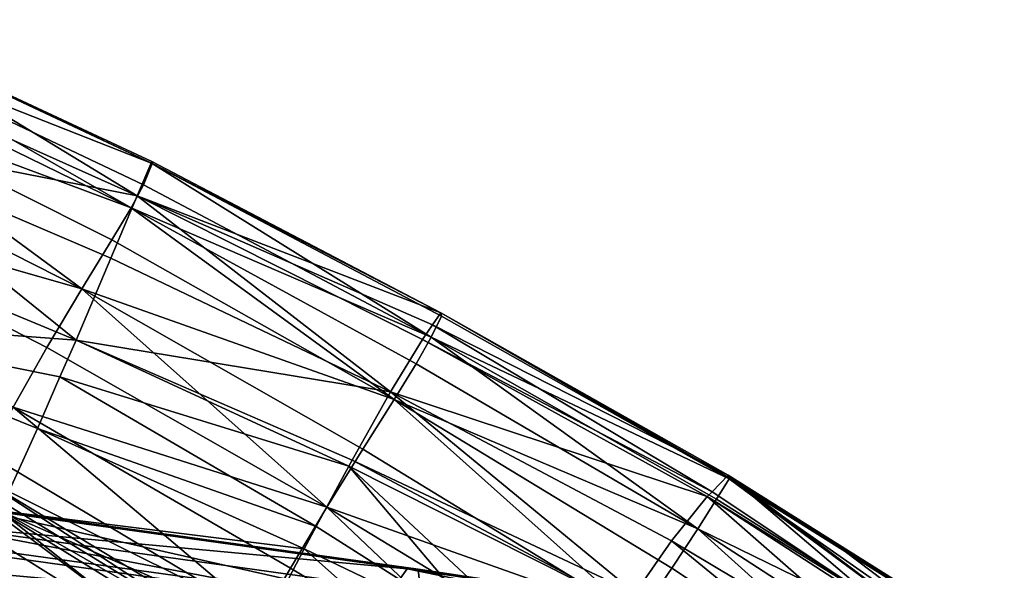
# Model space of a CAD drawing. Header units: millimetres. Extents: x -312 to 313, y -340 to 267.
# Tile 66 of 73: x 140 to 181, y 217 to 240. Entities that reach past the tile are written whole.
import ezdxf

# ---------------------------------------------------------------- set-up
doc = ezdxf.new("R2010")
doc.units = ezdxf.units.MM
doc.layers.add('Default', color=7, linetype='Continuous', true_color=0x000000)

msp = doc.modelspace()

# ---------------------------------------------------------------- linework, layer by layer
at = {"layer": 'Default', "color": 18, "true_color": 0x000000}
for points in [[(132.663, 238.883, 726.223), (145.761, 233.723, 720.346), (133.028, 239.72, 722.88)], [(133.106, 239.703, 716.535), (145.138, 232.386, 703.191), (132.71, 237.953, 704.589)], [(133.106, 239.703, 716.535), (133.028, 239.72, 722.88), (145.761, 233.723, 720.346)], [(133.106, 239.703, 716.535), (145.747, 233.817, 714.307), (145.138, 232.386, 703.191)], [(133.106, 239.703, 716.535), (145.761, 233.723, 720.346), (145.747, 233.817, 714.307)], [(132.663, 238.883, 726.223), (132.198, 238.072, 729.161), (144.897, 231.888, 726.382)], [(132.663, 238.883, 726.223), (144.897, 231.888, 726.382), (145.404, 232.836, 723.606)], [(132.663, 238.883, 726.223), (145.404, 232.836, 723.606), (145.761, 233.723, 720.346)], [(131.445, 236.878, 731.447), (144.897, 231.888, 726.382), (132.198, 238.072, 729.161)], [(131.906, 234.973, 690.05), (132.71, 237.953, 704.589), (145.138, 232.386, 703.191)], [(131.445, 236.878, 731.447), (130.215, 234.891, 732.838), (142.832, 228.502, 729.717)], [(131.445, 236.878, 731.447), (142.832, 228.502, 729.717), (144.091, 230.552, 728.485)], [(131.445, 236.878, 731.447), (144.091, 230.552, 728.485), (144.897, 231.888, 726.382)], [(128.81, 232.526, 733.488), (142.832, 228.502, 729.717), (130.215, 234.891, 732.838)], [(131.906, 234.973, 690.05), (142.592, 226.374, 676.486), (130.759, 231.265, 675.925)], [(131.906, 234.973, 690.05), (145.138, 232.386, 703.191), (144.049, 229.787, 689.687)], [(131.906, 234.973, 690.05), (144.049, 229.787, 689.687), (142.592, 226.374, 676.486)], [(145.138, 232.386, 703.191), (145.747, 233.817, 714.307), (157.791, 227.508, 711.918)], [(157.399, 226.491, 720.841), (145.761, 233.723, 720.346), (145.404, 232.836, 723.606)], [(157.791, 227.508, 711.918), (145.747, 233.817, 714.307), (145.761, 233.723, 720.346)], [(157.399, 226.491, 720.841), (157.826, 227.367, 717.641), (145.761, 233.723, 720.346)], [(157.791, 227.508, 711.918), (145.761, 233.723, 720.346), (157.826, 227.367, 717.641)], [(157.399, 226.491, 720.841), (145.404, 232.836, 723.606), (144.897, 231.888, 726.382)], [(128.81, 232.526, 733.488), (139.975, 223.584, 730.337), (141.377, 226.069, 730.271)], [(128.81, 232.526, 733.488), (141.377, 226.069, 730.271), (142.832, 228.502, 729.717)], [(155.701, 224.211, 689.267), (144.049, 229.787, 689.687), (145.138, 232.386, 703.191)], [(155.701, 224.211, 689.267), (145.138, 232.386, 703.191), (157.029, 226.397, 701.677)], [(145.138, 232.386, 703.191), (157.791, 227.508, 711.918), (157.45, 227.01, 707.33)], [(157.029, 226.397, 701.677), (145.138, 232.386, 703.191), (157.45, 227.01, 707.33)], [(155.853, 223.895, 725.471), (144.897, 231.888, 726.382), (144.091, 230.552, 728.485)], [(155.853, 223.895, 725.471), (156.773, 225.391, 723.511), (144.897, 231.888, 726.382)], [(157.399, 226.491, 720.841), (144.897, 231.888, 726.382), (156.773, 225.391, 723.511)], [(129.409, 227.351, 664.311), (130.759, 231.265, 675.925), (142.592, 226.374, 676.486)], [(155.853, 223.895, 725.471), (144.091, 230.552, 728.485), (142.832, 228.502, 729.717)], [(155.701, 224.211, 689.267), (142.592, 226.374, 676.486), (144.049, 229.787, 689.687)], [(153.04, 219.409, 726.98), (142.832, 228.502, 729.717), (141.377, 226.069, 730.271)], [(153.04, 219.409, 726.98), (154.544, 221.827, 726.541), (142.832, 228.502, 729.717)], [(155.853, 223.895, 725.471), (142.832, 228.502, 729.717), (154.544, 221.827, 726.541)], [(129.409, 227.351, 664.311), (140.98, 222.687, 665.529), (139.424, 219.267, 658.756)], [(129.409, 227.351, 664.311), (142.592, 226.374, 676.486), (141.92, 224.837, 671.916)], [(140.98, 222.687, 665.529), (129.409, 227.351, 664.311), (141.92, 224.837, 671.916)], [(157.399, 226.491, 720.841), (169.81, 220.599, 714.569), (157.826, 227.367, 717.641)], [(157.791, 227.508, 711.918), (169.778, 220.74, 709.146), (157.45, 227.01, 707.33)], [(157.791, 227.508, 711.918), (157.826, 227.367, 717.641), (169.81, 220.599, 714.569)], [(157.791, 227.508, 711.918), (169.81, 220.599, 714.569), (169.801, 220.643, 712.874)], [(157.791, 227.508, 711.918), (169.801, 220.643, 712.874), (169.778, 220.74, 709.146)], [(169.1, 220.055, 701.986), (157.029, 226.397, 701.677), (157.45, 227.01, 707.33)], [(169.1, 220.055, 701.986), (157.45, 227.01, 707.33), (169.778, 220.74, 709.146)], [(153.964, 221.122, 677.037), (141.92, 224.837, 671.916), (142.592, 226.374, 676.486)], [(155.701, 224.211, 689.267), (154.107, 221.375, 678.042), (142.592, 226.374, 676.486)], [(142.592, 226.374, 676.486), (154.107, 221.375, 678.042), (153.964, 221.122, 677.037)], [(155.701, 224.211, 689.267), (157.029, 226.397, 701.677), (168.9, 219.854, 699.883)], [(157.399, 226.491, 720.841), (156.773, 225.391, 723.511), (168.508, 218.516, 720.431)], [(169.1, 220.055, 701.986), (168.9, 219.854, 699.883), (157.029, 226.397, 701.677)], [(157.399, 226.491, 720.841), (168.508, 218.516, 720.431), (169.29, 219.75, 717.784)], [(157.399, 226.491, 720.841), (169.29, 219.75, 717.784), (169.81, 220.599, 714.569)], [(153.04, 219.409, 726.98), (141.377, 226.069, 730.271), (139.975, 223.584, 730.337)], [(155.853, 223.895, 725.471), (168.508, 218.516, 720.431), (156.773, 225.391, 723.511)], [(152.602, 218.602, 669.5), (140.98, 222.687, 665.529), (141.92, 224.837, 671.916)], [(153.964, 221.122, 677.037), (152.602, 218.602, 669.5), (141.92, 224.837, 671.916)], [(155.701, 224.211, 689.267), (165.891, 215.834, 679.769), (154.107, 221.375, 678.042)], [(155.701, 224.211, 689.267), (168.9, 219.854, 699.883), (167.406, 218.017, 688.723)], [(155.701, 224.211, 689.267), (167.406, 218.017, 688.723), (165.891, 215.834, 679.769)], [(155.853, 223.895, 725.471), (154.544, 221.827, 726.541), (166.016, 214.814, 723.281)], [(155.853, 223.895, 725.471), (166.016, 214.814, 723.281), (167.428, 216.876, 722.323)], [(155.853, 223.895, 725.471), (167.428, 216.876, 722.323), (168.508, 218.516, 720.431)], [(150.341, 214.815, 726.879), (139.975, 223.584, 730.337), (138.901, 221.615, 730.131)], [(150.341, 214.815, 726.879), (151.531, 216.866, 727.042), (139.975, 223.584, 730.337)], [(153.04, 219.409, 726.98), (139.975, 223.584, 730.337), (151.531, 216.866, 727.042)], [(152.106, 217.684, 666.758), (139.424, 219.267, 658.756), (140.98, 222.687, 665.529)], [(152.602, 218.602, 669.5), (152.106, 217.684, 666.758), (140.98, 222.687, 665.529)], [(150.341, 214.815, 726.879), (138.901, 221.615, 730.131), (138.428, 220.733, 729.872)], [(153.04, 219.409, 726.98), (166.016, 214.814, 723.281), (154.544, 221.827, 726.541)], [(165.526, 215.308, 677.61), (153.964, 221.122, 677.037), (154.107, 221.375, 678.042)], [(165.526, 215.308, 677.61), (154.107, 221.375, 678.042), (165.891, 215.834, 679.769)], [(152.602, 218.602, 669.5), (153.964, 221.122, 677.037), (160.143, 213.823, 667.708)], [(153.964, 221.122, 677.037), (165.526, 215.308, 677.61), (163.531, 212.194, 668.109)], [(153.964, 221.122, 677.037), (163.531, 212.194, 668.109), (160.143, 213.823, 667.708)], [(149.571, 213.485, 726.354), (138.252, 220.394, 729.586), (138.077, 220.055, 729.3)], [(149.571, 213.485, 726.354), (138.428, 220.733, 729.872), (138.252, 220.394, 729.586)], [(149.571, 213.485, 726.354), (149.795, 213.873, 726.636), (138.428, 220.733, 729.872)], [(150.341, 214.815, 726.879), (138.428, 220.733, 729.872), (149.795, 213.873, 726.636)], [(169.1, 220.055, 701.986), (169.778, 220.74, 709.146), (175.925, 215.517, 698.668)], [(169.81, 220.599, 714.569), (169.29, 219.75, 717.784), (180.666, 212.583, 714.508)], [(169.778, 220.74, 709.146), (180.292, 212.821, 697.913), (175.925, 215.517, 698.668)], [(169.778, 220.74, 709.146), (181.256, 213.531, 706.189), (180.292, 212.821, 697.913)], [(169.801, 220.643, 712.874), (181.281, 213.397, 711.282), (169.778, 220.74, 709.146)], [(181.256, 213.531, 706.189), (169.778, 220.74, 709.146), (181.281, 213.397, 711.282)], [(174.649, 217.561, 713.182), (169.801, 220.643, 712.874), (169.81, 220.599, 714.569)], [(169.801, 220.643, 712.874), (174.649, 217.561, 713.182), (181.281, 213.397, 711.282)], [(169.81, 220.599, 714.569), (180.666, 212.583, 714.508), (180.878, 212.864, 713.393)], [(174.649, 217.561, 713.182), (169.81, 220.599, 714.569), (180.878, 212.864, 713.393)], [(148.786, 212.059, 724.548), (138.077, 220.055, 729.3), (137.592, 219.055, 727.762)], [(148.786, 212.059, 724.548), (149.346, 213.098, 726.073), (138.077, 220.055, 729.3)], [(149.571, 213.485, 726.354), (138.077, 220.055, 729.3), (149.346, 213.098, 726.073)], [(169.1, 220.055, 701.986), (175.925, 215.517, 698.668), (168.9, 219.854, 699.883)], [(167.406, 218.017, 688.723), (168.9, 219.854, 699.883), (178.683, 211.293, 688.001)], [(180.666, 212.583, 714.508), (169.29, 219.75, 717.784), (168.508, 218.516, 720.431)], [(168.9, 219.854, 699.883), (175.925, 215.517, 698.668), (180.077, 212.617, 696.594)], [(168.9, 219.854, 699.883), (180.077, 212.617, 696.594), (178.683, 211.293, 688.001)], [(136.789, 218.659, 371.001), (156.399, 216.85, 367.304), (137.329, 219.492, 365.436)], [(156.399, 216.85, 367.304), (137.742, 219.476, 360.326), (137.329, 219.492, 365.436)], [(137.742, 219.476, 360.326), (156.858, 216.836, 362.083), (157.029, 215.14, 357.748)], [(137.742, 219.476, 360.326), (157.029, 215.14, 357.748), (137.901, 217.784, 356.029)], [(156.399, 216.85, 367.304), (156.858, 216.836, 362.083), (137.742, 219.476, 360.326)], [(148.98, 211.709, 656.649), (138.055, 216.42, 655.228), (139.424, 219.267, 658.756)], [(152.106, 217.684, 666.758), (150.418, 214.453, 660.2), (139.424, 219.267, 658.756)], [(148.98, 211.709, 656.649), (139.424, 219.267, 658.756), (150.418, 214.453, 660.2)], [(153.04, 219.409, 726.98), (151.531, 216.866, 727.042), (162.866, 210.09, 723.73)], [(153.04, 219.409, 726.98), (162.866, 210.09, 723.73), (164.439, 212.495, 723.638)], [(153.04, 219.409, 726.98), (164.439, 212.495, 723.638), (166.016, 214.814, 723.281)], [(148.786, 212.059, 724.548), (137.592, 219.055, 727.762), (136.489, 216.733, 723.716)], [(155.194, 215.159, 378.907), (136.789, 218.659, 371.001), (136.25, 217.811, 376.66)], [(155.194, 215.159, 378.907), (155.795, 216.013, 373.038), (136.789, 218.659, 371.001)], [(136.789, 218.659, 371.001), (155.795, 216.013, 373.038), (156.399, 216.85, 367.304)], [(152.602, 218.602, 669.5), (160.143, 213.823, 667.708), (152.106, 217.684, 666.758)], [(178.462, 209.534, 719.081), (168.508, 218.516, 720.431), (167.428, 216.876, 722.323)], [(178.462, 209.534, 719.081), (179.712, 211.255, 717.185), (168.508, 218.516, 720.431)], [(180.666, 212.583, 714.508), (168.508, 218.516, 720.431), (179.712, 211.255, 717.185)], [(167.406, 218.017, 688.723), (177.438, 209.817, 681.642), (165.891, 215.834, 679.769)], [(167.406, 218.017, 688.723), (178.683, 211.293, 688.001), (177.438, 209.817, 681.642)], [(135.712, 216.962, 382.367), (155.194, 215.159, 378.907), (136.25, 217.811, 376.66)], [(157.029, 215.14, 357.748), (137.754, 214.154, 352.809), (137.901, 217.784, 356.029)], [(161.689, 209.146, 661.783), (150.418, 214.453, 660.2), (152.106, 217.684, 666.758)], [(161.689, 209.146, 661.783), (152.106, 217.684, 666.758), (160.143, 213.823, 667.708)], [(174.649, 217.561, 713.182), (180.878, 212.864, 713.393), (181.281, 213.397, 711.282)], [(153.995, 213.456, 390.786), (135.712, 216.962, 382.367), (135.177, 216.121, 388.072)], [(135.712, 216.962, 382.367), (154.593, 214.304, 384.846), (155.194, 215.159, 378.907)], [(153.995, 213.456, 390.786), (154.593, 214.304, 384.846), (135.712, 216.962, 382.367)], [(150.341, 214.815, 726.879), (162.866, 210.09, 723.73), (151.531, 216.866, 727.042)], [(156.399, 216.85, 367.304), (155.795, 216.013, 373.038), (174.358, 213.177, 375.036)], [(175.515, 214.01, 363.798), (156.858, 216.836, 362.083), (156.399, 216.85, 367.304)], [(175.515, 214.01, 363.798), (156.399, 216.85, 367.304), (175.015, 214.021, 369.124)], [(156.399, 216.85, 367.304), (174.358, 213.177, 375.036), (175.015, 214.021, 369.124)], [(157.029, 215.14, 357.748), (156.858, 216.836, 362.083), (175.515, 214.01, 363.798)], [(178.462, 209.534, 719.081), (167.428, 216.876, 722.323), (166.016, 214.814, 723.281)]]:
    msp.add_3dface(points, dxfattribs=at)

doc.saveas('drawing.dxf')
